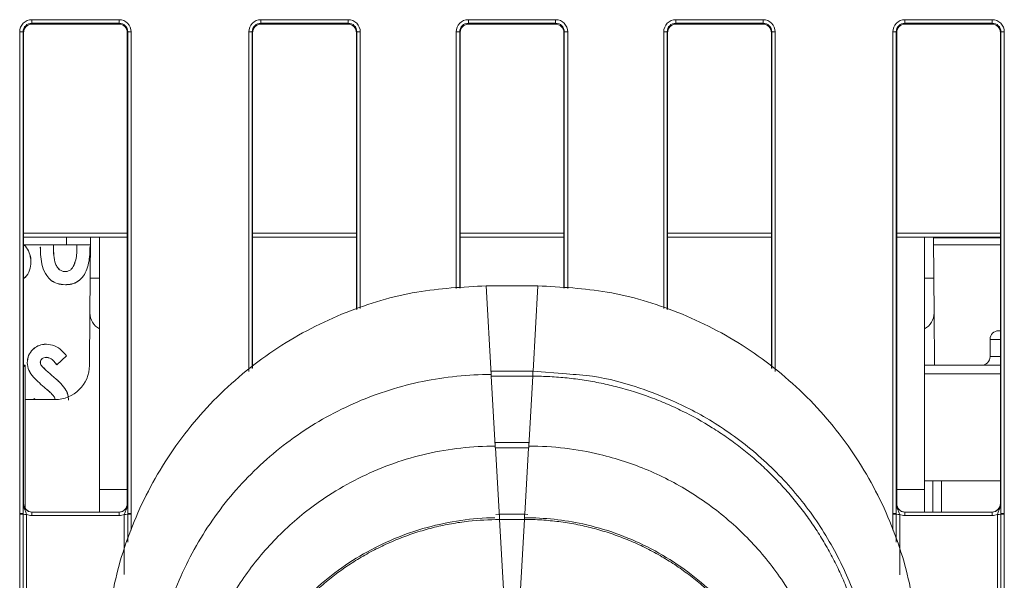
# Model space of a CAD drawing. Header units: millimetres. Extents: x 0 to 2100, y 0 to 1485.
# Tile 14 of 65: x 586 to 643, y 452 to 485. Entities that reach past the tile are written whole.
import ezdxf

# ---------------------------------------------------------------- set-up
doc = ezdxf.new("R2010")
doc.units = ezdxf.units.MM
doc.header["$LTSCALE"] = 5

msp = doc.modelspace()

# ---------------------------------------------------------------- linework, layer by layer
at = {"color": 7, "linetype": 'Continuous', "lineweight": 15}
for p, q in [((586.495, 484.729), (591.543, 484.729)), ((586.495, 484.528), (586.495, 484.729)), ((591.543, 484.528), (591.543, 484.729)), ((599.745, 484.729), (604.793, 484.729)), ((599.745, 484.729), (599.745, 484.528)), ((604.793, 484.729), (604.793, 484.528)), ((611.745, 484.729), (616.793, 484.729)), ((611.745, 484.729), (611.745, 484.528)), ((616.793, 484.729), (616.793, 484.528)), ((623.745, 484.729), (628.793, 484.729)), ((623.745, 484.528), (623.745, 484.729)), ((628.793, 484.528), (628.793, 484.729)), ((636.995, 484.729), (642.043, 484.729)), ((636.995, 484.528), (636.995, 484.729)), ((642.043, 484.528), (642.043, 484.729)), ((591.543, 484.528), (586.495, 484.528)), ((586.495, 484.528), (586.519, 484.479)), ((586.519, 484.479), (591.519, 484.479)), ((591.519, 484.479), (591.543, 484.528)), ((604.793, 484.528), (599.745, 484.528)), ((599.745, 484.528), (599.769, 484.479)), ((599.769, 484.479), (604.769, 484.479)), ((604.769, 484.479), (604.793, 484.528)), ((616.793, 484.528), (611.745, 484.528)), ((611.745, 484.528), (611.769, 484.479)), ((611.769, 484.479), (616.769, 484.479)), ((616.769, 484.479), (616.793, 484.528)), ((628.793, 484.528), (623.745, 484.528)), ((623.745, 484.528), (623.769, 484.479)), ((623.769, 484.479), (628.769, 484.479)), ((628.769, 484.479), (628.793, 484.528)), ((642.043, 484.528), (636.995, 484.528)), ((636.995, 484.528), (637.019, 484.479)), ((637.019, 484.479), (642.019, 484.479)), ((642.019, 484.479), (642.043, 484.528)), ((585.795, 456.149), (585.795, 484.03)), ((585.995, 484.028), (585.995, 456.147)), ((586.019, 483.979), (585.995, 484.028)), ((586.019, 483.979), (586.019, 456.726)), ((592.043, 484.028), (592.019, 483.979)), ((592.019, 483.979), (592.019, 456.726)), ((592.043, 456.147), (592.043, 484.028)), ((592.243, 484.03), (592.243, 456.149)), ((599.269, 483.979), (599.245, 484.028)), ((599.269, 483.979), (599.269, 464.552)), ((605.293, 484.028), (605.269, 483.979)), ((605.269, 467.953), (605.269, 483.979)), ((611.269, 483.979), (611.245, 484.028)), ((611.269, 483.979), (611.269, 469.188)), ((617.293, 484.028), (617.269, 483.979)), ((617.269, 469.188), (617.269, 483.979)), ((623.269, 483.979), (623.245, 484.028)), ((623.269, 483.979), (623.269, 467.953)), ((629.293, 484.028), (629.269, 483.979)), ((629.269, 464.552), (629.269, 483.979)), ((636.295, 456.149), (636.295, 484.03)), ((636.495, 484.028), (636.495, 456.147)), ((636.519, 483.979), (636.495, 484.028)), ((636.519, 456.726), (636.519, 483.979)), ((642.543, 484.028), (642.519, 483.979)), ((642.519, 456.726), (642.519, 483.979)), ((642.543, 456.147), (642.543, 484.028)), ((642.743, 484.03), (642.743, 456.149)), ((592.019, 472.137), (586.019, 472.137)), ((588.498, 472.137), (588.498, 471.706)), ((589.877, 469.763), (589.898, 472.137)), ((590.419, 472.137), (590.419, 457.537)), ((605.269, 472.137), (599.269, 472.137)), ((617.269, 472.137), (611.269, 472.137)), ((629.269, 472.137), (623.269, 472.137)), ((642.519, 472.137), (636.519, 472.137)), ((638.119, 472.137), (638.119, 457.537)), ((638.64, 472.137), (638.661, 469.763)), ((586.019, 471.706), (589.487, 471.706)), ((588.498, 471.706), (586.019, 471.706)), ((586.989, 471.571), (586.988, 471.571)), ((587.757, 471.706), (587.746, 471.563)), ((587.746, 471.563), (587.748, 471.563)), ((587.759, 471.706), (587.748, 471.563)), ((589.894, 471.706), (588.498, 471.706)), ((589.104, 471.611), (589.101, 471.706)), ((589.106, 471.611), (589.102, 471.706)), ((589.106, 471.611), (589.104, 471.611)), ((589.487, 471.706), (589.894, 471.706)), ((589.862, 471.611), (589.864, 471.611)), ((638.644, 471.706), (642.519, 471.706)), ((586.443, 470.705), (586.445, 470.705)), ((588.897, 470.437), (588.896, 470.438)), ((588.432, 470.146), (588.432, 470.147)), ((588.435, 469.389), (588.435, 469.388)), ((589.859, 467.746), (589.877, 469.763)), ((612.769, 469.325), (613.064, 464.194)), ((612.769, 469.325), (615.769, 469.325)), ((638.661, 469.763), (638.679, 467.746)), ((589.859, 467.746), (589.833, 464.719)), ((638.679, 467.746), (638.705, 464.727)), ((642.419, 466.727), (642.519, 466.727)), ((587.339, 465.944), (587.339, 465.945)), ((641.919, 466.227), (641.919, 465.227)), ((586.019, 464.627), (586.119, 464.727)), ((586.019, 464.727), (586.119, 464.727)), ((586.119, 464.727), (586.119, 456.426)), ((586.23, 464.872), (586.228, 464.872)), ((586.986, 464.908), (586.988, 464.908)), ((587.057, 464.704), (587.058, 464.705)), ((587.33, 465.187), (587.33, 465.185)), ((588.507, 465.271), (587.939, 464.751)), ((588.505, 465.271), (587.94, 464.754)), ((638.119, 464.727), (642.519, 464.727)), ((587.632, 464.158), (587.633, 464.159)), ((615.471, 464.394), (613.067, 464.394)), ((613.067, 464.394), (613.067, 464.093)), ((617.417, 464.222), (615.471, 464.393)), ((588.177, 463.67), (588.178, 463.671)), ((613.067, 464.093), (613.07, 464.093)), ((613.07, 464.093), (613.303, 460.049)), ((615.468, 464.093), (613.07, 464.093)), ((615.468, 464.093), (615.236, 460.049)), ((615.468, 464.093), (615.471, 464.093)), ((587.296, 463.387), (587.295, 463.386)), ((587.833, 462.737), (586.119, 462.737)), ((586.578, 462.737), (586.679, 462.797)), ((586.581, 462.737), (586.678, 462.795)), ((615.233, 460.248), (613.305, 460.248)), ((613.305, 460.248), (613.305, 459.948)), ((615.233, 460.248), (615.233, 459.948)), ((613.305, 459.948), (613.308, 459.948)), ((613.308, 459.948), (613.541, 455.904)), ((615.23, 459.948), (613.308, 459.948)), ((615.23, 459.948), (615.233, 459.948)), ((642.519, 458.037), (638.119, 458.037)), ((638.619, 456.226), (638.619, 458.037)), ((590.419, 457.537), (590.419, 456.226)), ((638.119, 457.537), (638.119, 456.226)), ((585.998, 456.726), (586.019, 456.726)), ((586.498, 456.226), (586.498, 456.028)), ((586.498, 456.226), (591.54, 456.226)), ((591.54, 456.226), (591.54, 456.028)), ((592.019, 456.726), (592.04, 456.726)), ((636.498, 456.726), (636.519, 456.726)), ((636.998, 456.226), (636.998, 456.028)), ((636.998, 456.226), (642.04, 456.226)), ((642.04, 456.226), (642.04, 456.028)), ((642.519, 456.726), (642.54, 456.726)), ((585.795, 456.101), (585.795, 456.149)), ((585.795, 446.404), (585.795, 456.101)), ((585.995, 456.147), (585.995, 456.099)), ((585.995, 456.099), (585.995, 446.402)), ((586.195, 456.097), (586.195, 446.401)), ((591.54, 456.028), (586.498, 456.028)), ((592.043, 456.099), (592.043, 456.147)), ((592.243, 456.149), (592.243, 456.101)), ((613.544, 456.103), (613.329, 456.086)), ((614.994, 456.103), (613.544, 456.103)), ((613.544, 455.802), (613.547, 455.802)), ((613.547, 455.802), (613.779, 451.758)), ((614.991, 455.802), (613.547, 455.802)), ((614.991, 455.802), (614.759, 451.758)), ((614.991, 455.802), (614.994, 455.802)), ((615.182, 456.086), (614.994, 456.103)), ((636.295, 456.101), (636.295, 456.149)), ((636.495, 456.147), (636.495, 456.099)), ((642.04, 456.028), (636.998, 456.028)), ((642.343, 446.401), (642.343, 456.097)), ((642.543, 456.099), (642.543, 456.147)), ((642.543, 446.402), (642.543, 456.099)), ((642.743, 456.149), (642.743, 456.101)), ((642.743, 456.101), (642.743, 446.404))]:
    msp.add_line(p, q, dxfattribs=at)
at = {"color": 8, "linetype": 'Continuous', "lineweight": 15}
for p, q in [((599.045, 464.37), (599.045, 484.03)), ((599.245, 484.028), (599.245, 464.532)), ((605.293, 467.96), (605.293, 484.028)), ((605.493, 484.03), (605.493, 468.017)), ((611.045, 469.167), (611.045, 484.03)), ((611.245, 484.028), (611.245, 469.185)), ((617.293, 469.185), (617.293, 484.028)), ((617.493, 484.03), (617.493, 469.167)), ((623.045, 468.017), (623.045, 484.03)), ((623.245, 484.028), (623.245, 467.96)), ((629.293, 464.532), (629.293, 484.028)), ((629.493, 484.03), (629.493, 464.37)), ((586.019, 472.375), (592.019, 472.375)), ((599.269, 472.375), (605.269, 472.375)), ((611.269, 472.375), (617.269, 472.375)), ((623.269, 472.375), (629.269, 472.375)), ((636.519, 472.375), (642.519, 472.375)), ((615.769, 469.325), (615.485, 464.388)), ((642.519, 466.227), (641.919, 466.227)), ((641.919, 465.227), (642.519, 465.227)), ((615.471, 464.394), (615.471, 464.093)), ((642.519, 464.227), (638.119, 464.227)), ((615.23, 459.948), (615.009, 456.102)), ((639.119, 458.037), (639.119, 456.226)), ((590.419, 457.537), (592.019, 457.537)), ((636.519, 457.537), (638.119, 457.537)), ((591.843, 452.614), (591.843, 456.097)), ((592.043, 454.484), (592.043, 456.099)), ((592.243, 456.101), (592.243, 455.179)), ((613.544, 456.103), (613.544, 455.802)), ((614.994, 456.103), (614.994, 455.802)), ((636.295, 455.179), (636.295, 456.101)), ((636.495, 456.099), (636.495, 454.484)), ((636.695, 456.097), (636.695, 452.6))]:
    msp.add_line(p, q, dxfattribs=at)
at = {"color": 7, "linetype": 'Continuous', "lineweight": 15, "flags": 128}
for points in [[(642.519, 472.106), (641.602, 472.106), (639.961, 472.106), (638.641, 472.106)], [(638.641, 472.106), (639.961, 472.106), (641.602, 472.106), (642.519, 472.106)], [(587.94, 464.754), (587.939, 464.753), (587.939, 464.751)], [(588.505, 465.271), (588.506, 465.271), (588.507, 465.271)], [(586.678, 462.795), (586.679, 462.796), (586.679, 462.797)]]:
    msp.add_lwpolyline(points, dxfattribs=at)
at = {"color": 7, "linetype": 'Continuous', "lineweight": 15}
for centre, radius, start, end in [((585.844, 478.181), 5.849, 88.5247, 90.4841), ((592.194, 478.181), 5.849, 89.5159, 91.4753), ((599.094, 478.181), 5.849, 88.5247, 90.4841), ((605.444, 478.181), 5.849, 89.5159, 91.4753), ((611.094, 478.181), 5.849, 88.5247, 90.4841), ((617.444, 478.181), 5.849, 89.5159, 91.4753), ((623.094, 478.181), 5.849, 88.5247, 90.4841), ((629.444, 478.181), 5.849, 89.5159, 91.4753), ((636.344, 478.181), 5.849, 88.5247, 90.4841), ((642.694, 478.181), 5.849, 89.5159, 91.4753), ((590.859, 467.737), 1, 179.5, 243.8715), ((637.679, 467.737), 1, 296.1285, 0.5), ((642.419, 466.227), 0.5, 90, 180), ((587.833, 464.737), 2, 270, 359.5), ((641.419, 465.227), 0.5, 270, 0), ((585.844, 450.3), 5.849, 88.5247, 90.4841), ((585.844, 450.174), 5.927, 88.5405, 90.4739), ((586.146, 462.024), 5.927, 268.5405, 270.4739), ((591.892, 462.024), 5.927, 269.5261, 271.4595), ((592.194, 450.3), 5.849, 89.5159, 91.4753), ((592.194, 450.174), 5.927, 89.5261, 91.4595), ((636.344, 450.3), 5.849, 88.5247, 90.4841), ((636.344, 450.174), 5.927, 88.5405, 90.4739), ((636.646, 462.024), 5.927, 268.5405, 270.4739), ((642.392, 462.024), 5.927, 269.5261, 271.4595), ((642.694, 450.3), 5.849, 89.5159, 91.4753), ((642.694, 450.174), 5.927, 89.5261, 91.4595)]:
    msp.add_arc(centre, radius, start, end, dxfattribs=at)
at = {"color": 8, "linetype": 'Continuous', "lineweight": 15}
for centre, start, end in [((590.224, 456.207), 89.175, 91.4651), ((638.314, 456.207), 88.5349, 90.825)]:
    msp.add_arc(centre, 13.561, start, end, dxfattribs=at)
at = {"color": 7, "linetype": 'Continuous', "lineweight": 15}
for centre, major_axis, ratio, start_param, end_param in [((586.495, 484.029), (0.595, -0.368), 0.999915, 2.124401, 3.695121), ((591.543, 484.029), (0.595, 0.368), 0.999915, 5.729657, 7.300377), ((599.745, 484.029), (0.595, -0.368), 0.999915, 2.124401, 3.695121), ((604.793, 484.029), (0.595, 0.368), 0.999915, 5.729657, 7.300377), ((611.745, 484.029), (0.595, -0.368), 0.999915, 2.124401, 3.695121), ((616.793, 484.029), (0.595, 0.368), 0.999915, 5.729657, 7.300377), ((623.745, 484.029), (0.595, -0.368), 0.999915, 2.124401, 3.695121), ((628.793, 484.029), (0.595, 0.368), 0.999915, 5.729657, 7.300377), ((636.995, 484.029), (0.595, -0.368), 0.999915, 2.124401, 3.695121), ((642.043, 484.029), (0.595, 0.368), 0.999915, 5.729657, 7.300377), ((586.495, 484.028), (0.362, -0.345), 0.999832, 2.3335, 3.90422), ((586.523, 483.979), (0.504, 0), 0.991312, 1.570796, 3.132866), ((591.519, 483.979), (0.425, 0.263), 0.999915, 5.729657, 7.300377), ((591.543, 484.028), (0.362, 0.345), 0.999832, 5.520558, 7.091278), ((599.745, 484.028), (0.362, -0.345), 0.999832, 2.3335, 3.90422), ((599.773, 483.979), (0.504, 0), 0.991312, 1.570799, 3.132866), ((604.765, 483.979), (0.504, 0), 0.991312, 0.008726, 1.570793), ((604.793, 484.028), (0.362, 0.345), 0.999832, 5.520558, 7.091278), ((611.745, 484.028), (0.362, -0.345), 0.999832, 2.3335, 3.90422), ((611.773, 483.979), (0.504, 0), 0.991312, 1.570796, 3.132866), ((616.769, 483.979), (0.425, 0.263), 0.999915, 5.729657, 7.300377), ((616.793, 484.028), (0.362, 0.345), 0.999832, 5.520558, 7.091278), ((623.745, 484.028), (0.362, -0.345), 0.999832, 2.3335, 3.90422), ((623.773, 483.979), (0.504, 0), 0.991312, 1.570796, 3.132866), ((628.765, 483.979), (0.504, 0), 0.991312, 0.008726, 1.570793), ((628.793, 484.028), (0.362, 0.345), 0.999832, 5.520558, 7.091278), ((636.995, 484.028), (0.362, -0.345), 0.999832, 2.3335, 3.90422), ((637.019, 483.979), (0.425, -0.263), 0.999915, 2.124401, 3.695121), ((642.019, 483.979), (0.425, 0.263), 0.999915, 5.729657, 7.300377), ((642.043, 484.028), (0.362, 0.345), 0.999832, 5.520558, 7.091278), ((586.498, 456.726), (0.439, 0.24), 0.999873, 2.641898, 4.212618), ((586.519, 456.726), (0.425, 0.263), 0.999915, 2.588064, 4.158784), ((591.54, 456.726), (0.439, -0.24), 0.999873, 5.21216, 6.78288), ((636.998, 456.726), (0.439, 0.24), 0.999873, 2.641898, 4.212618), ((642.019, 456.726), (0.425, -0.263), 0.999915, 5.265994, 6.836714), ((642.04, 456.726), (0.439, -0.24), 0.999873, 5.21216, 6.78288), ((586.498, 456.728), (0.595, 0.368), 0.999915, 3.710423, 4.158784), ((591.54, 456.728), (0.595, -0.368), 0.999915, 5.265994, 5.714355), ((636.998, 456.728), (0.595, 0.368), 0.999915, 3.710423, 4.158784), ((642.04, 456.728), (0.595, -0.368), 0.999915, 5.265994, 5.714355)]:
    msp.add_ellipse(centre, major_axis=major_axis, ratio=ratio, start_param=start_param, end_param=end_param, dxfattribs=at)
for points, knots in [([(586.019, 483.983), (586.027, 484.047), (586.042, 484.177), (586.157, 484.341), (586.322, 484.456), (586.453, 484.471), (586.519, 484.479)], [0, 0, 0, 0, 0.245899, 0.497266, 0.748633, 1, 1, 1, 1]), ([(599.269, 483.983), (599.277, 484.047), (599.292, 484.177), (599.407, 484.341), (599.572, 484.456), (599.703, 484.471), (599.769, 484.479)], [0, 0, 0, 0, 0.2458986, 0.4972657, 0.7486329, 1, 1, 1, 1]), ([(604.769, 484.479), (604.835, 484.471), (604.966, 484.456), (605.131, 484.341), (605.246, 484.177), (605.261, 484.047), (605.269, 483.983)], [0, 0, 0, 0, 0.2513671, 0.5027343, 0.7541014, 1, 1, 1, 1]), ([(611.269, 483.983), (611.277, 484.047), (611.292, 484.177), (611.407, 484.341), (611.572, 484.456), (611.703, 484.471), (611.769, 484.479)], [0, 0, 0, 0, 0.245899, 0.497266, 0.748633, 1, 1, 1, 1]), ([(623.269, 483.983), (623.277, 484.047), (623.292, 484.177), (623.407, 484.341), (623.572, 484.456), (623.703, 484.471), (623.769, 484.479)], [0, 0, 0, 0, 0.245899, 0.497266, 0.748633, 1, 1, 1, 1]), ([(628.769, 484.479), (628.835, 484.471), (628.966, 484.456), (629.131, 484.341), (629.246, 484.177), (629.261, 484.047), (629.269, 483.983)], [0, 0, 0, 0, 0.251367, 0.502734, 0.754101, 1, 1, 1, 1]), ([(586.019, 471.705), (586.03, 471.698), (586.159, 471.613), (586.32, 471.34), (586.435, 470.998), (586.443, 470.778), (586.445, 470.705)], [0, 0, 0, 0, 0.036393, 0.411914, 0.806724, 1, 1, 1, 1]), ([(586.019, 471.703), (586.03, 471.696), (586.157, 471.613), (586.317, 471.341), (586.434, 470.999), (586.441, 470.778), (586.443, 470.705)], [0, 0, 0, 0, 0.033936, 0.409407, 0.804991, 1, 1, 1, 1]), ([(588.435, 469.388), (588.273, 469.399), (587.981, 469.42), (587.604, 469.622), (587.296, 469.96), (587.01, 470.615), (586.997, 471.192), (586.988, 471.571)], [0, 0, 0, 0, 0.163368, 0.292767, 0.421981, 0.619639, 1, 1, 1, 1]), ([(588.435, 469.389), (588.273, 469.401), (587.981, 469.421), (587.604, 469.624), (587.297, 469.962), (587.012, 470.616), (586.998, 471.192), (586.989, 471.571)], [0, 0, 0, 0, 0.163522, 0.292853, 0.421996, 0.619727, 1, 1, 1, 1]), ([(587.746, 471.563), (587.75, 471.403), (587.757, 471.08), (587.819, 470.674), (587.968, 470.382), (588.126, 470.226), (588.294, 470.154), (588.391, 470.148), (588.432, 470.146)], [0, 0, 0, 0, 0.275245, 0.557108, 0.694887, 0.833395, 0.929395, 1, 1, 1, 1]), ([(587.748, 471.563), (587.751, 471.403), (587.759, 471.08), (587.82, 470.674), (587.97, 470.383), (588.127, 470.228), (588.294, 470.156), (588.391, 470.15), (588.432, 470.147)], [0, 0, 0, 0, 0.2756739, 0.5577798, 0.6952536, 0.833452, 0.9292768, 1, 1, 1, 1]), ([(589.862, 471.611), (589.86, 471.451), (589.852, 470.969), (589.74, 470.335), (589.43, 469.794), (589.104, 469.516), (588.748, 469.403), (588.529, 469.393), (588.435, 469.389)], [0, 0, 0, 0, 0.160979, 0.486084, 0.63235, 0.780223, 0.905943, 1, 1, 1, 1]), ([(589.864, 471.611), (589.862, 471.451), (589.853, 470.969), (589.742, 470.334), (589.432, 469.793), (589.105, 469.514), (588.748, 469.401), (588.529, 469.392), (588.435, 469.388)], [0, 0, 0, 0, 0.160831, 0.485631, 0.632031, 0.780037, 0.905861, 1, 1, 1, 1]), ([(588.896, 470.438), (588.95, 470.567), (589.054, 470.816), (589.096, 471.218), (589.102, 471.479), (589.104, 471.611)], [0, 0, 0, 0, 0.345954, 0.670869, 1, 1, 1, 1]), ([(588.897, 470.437), (588.951, 470.566), (589.056, 470.815), (589.098, 471.218), (589.103, 471.479), (589.106, 471.611)], [0, 0, 0, 0, 0.34617, 0.670978, 1, 1, 1, 1]), ([(586.443, 470.705), (586.427, 470.544), (586.394, 470.22), (586.205, 469.887), (586.047, 469.767), (586.019, 469.746)], [0, 0, 0, 0, 0.44907, 0.901947, 1, 1, 1, 1]), ([(586.445, 470.705), (586.429, 470.544), (586.396, 470.22), (586.207, 469.886), (586.048, 469.765), (586.019, 469.743)], [0, 0, 0, 0, 0.447864, 0.899519, 1, 1, 1, 1]), ([(588.432, 470.147), (588.498, 470.154), (588.626, 470.167), (588.789, 470.281), (588.859, 470.385), (588.896, 470.438)], [0, 0, 0, 0, 0.345271, 0.66111, 1, 1, 1, 1]), ([(588.432, 470.146), (588.499, 470.153), (588.626, 470.166), (588.79, 470.279), (588.861, 470.384), (588.897, 470.437)], [0, 0, 0, 0, 0.34572, 0.661637, 1, 1, 1, 1]), ([(612.769, 469.325), (611.427, 469.254), (608.663, 469.107), (604.563, 467.883), (600.62, 465.853), (597.103, 462.992), (594.241, 459.475), (592.211, 455.532), (590.987, 451.432), (590.84, 448.668), (590.769, 447.326)], [0, 0, 0, 0, 0.116516, 0.240011, 0.368641, 0.5, 0.631359, 0.759989, 0.883484, 1, 1, 1, 1]), ([(637.769, 447.326), (637.698, 448.668), (637.551, 451.432), (636.327, 455.532), (634.297, 459.475), (631.435, 462.992), (627.918, 465.853), (623.975, 467.883), (619.875, 469.107), (617.111, 469.254), (615.769, 469.325)], [0, 0, 0, 0, 0.116516, 0.240011, 0.368641, 0.5, 0.631359, 0.759989, 0.883484, 1, 1, 1, 1]), ([(586.228, 464.872), (586.243, 465.014), (586.273, 465.299), (586.525, 465.635), (586.842, 465.864), (587.129, 465.939), (587.296, 465.944), (587.339, 465.945)], [0, 0, 0, 0, 0.246655, 0.495105, 0.706699, 0.924402, 1, 1, 1, 1]), ([(586.23, 464.872), (586.245, 465.014), (586.275, 465.299), (586.526, 465.634), (586.843, 465.862), (587.129, 465.937), (587.296, 465.942), (587.339, 465.944)], [0, 0, 0, 0, 0.246604, 0.495004, 0.706583, 0.924311, 1, 1, 1, 1]), ([(587.339, 465.945), (587.503, 465.926), (587.831, 465.888), (588.217, 465.602), (588.416, 465.375), (588.507, 465.271)], [0, 0, 0, 0, 0.3492702, 0.7001357, 1, 1, 1, 1]), ([(587.339, 465.944), (587.503, 465.925), (587.831, 465.887), (588.216, 465.6), (588.414, 465.375), (588.505, 465.271)], [0, 0, 0, 0, 0.350089, 0.701768, 1, 1, 1, 1]), ([(587.295, 463.386), (587.173, 463.49), (586.929, 463.699), (586.585, 464.032), (586.292, 464.416), (586.249, 464.725), (586.228, 464.872)], [0, 0, 0, 0, 0.2548998, 0.5100022, 0.7673766, 1, 1, 1, 1]), ([(587.296, 463.387), (587.174, 463.491), (586.93, 463.7), (586.587, 464.034), (586.294, 464.417), (586.25, 464.725), (586.23, 464.872)], [0, 0, 0, 0, 0.255102, 0.510406, 0.767993, 1, 1, 1, 1]), ([(587.33, 465.187), (587.283, 465.184), (587.198, 465.178), (587.089, 465.114), (587.02, 465.039), (586.99, 464.965), (586.987, 464.925), (586.986, 464.908)], [0, 0, 0, 0, 0.284813, 0.518989, 0.753281, 0.896177, 1, 1, 1, 1]), ([(586.986, 464.908), (586.987, 464.89), (586.989, 464.837), (587.015, 464.767), (587.045, 464.721), (587.057, 464.704)], [0, 0, 0, 0, 0.2527683, 0.7197814, 1, 1, 1, 1]), ([(587.33, 465.185), (587.284, 465.182), (587.198, 465.176), (587.09, 465.113), (587.022, 465.039), (586.991, 464.965), (586.989, 464.925), (586.988, 464.908)], [0, 0, 0, 0, 0.285258, 0.519478, 0.753811, 0.896323, 1, 1, 1, 1]), ([(586.988, 464.908), (586.989, 464.89), (586.991, 464.837), (587.017, 464.767), (587.047, 464.722), (587.058, 464.705)], [0, 0, 0, 0, 0.2540817, 0.7228361, 1, 1, 1, 1]), ([(587.057, 464.704), (587.111, 464.645), (587.219, 464.527), (587.415, 464.349), (587.554, 464.227), (587.632, 464.158)], [0, 0, 0, 0, 0.303426, 0.605772, 1, 1, 1, 1]), ([(587.058, 464.705), (587.112, 464.646), (587.221, 464.528), (587.417, 464.35), (587.555, 464.228), (587.633, 464.159)], [0, 0, 0, 0, 0.303576, 0.60607, 1, 1, 1, 1]), ([(587.94, 464.754), (587.892, 464.818), (587.781, 464.966), (587.58, 465.148), (587.402, 465.176), (587.33, 465.187)], [0, 0, 0, 0, 0.310843, 0.722905, 1, 1, 1, 1]), ([(587.939, 464.751), (587.892, 464.815), (587.781, 464.964), (587.58, 465.146), (587.402, 465.174), (587.33, 465.185)], [0, 0, 0, 0, 0.310703, 0.723645, 1, 1, 1, 1]), ([(587.632, 464.158), (587.692, 464.106), (587.815, 464), (587.999, 463.84), (588.118, 463.726), (588.177, 463.67)], [0, 0, 0, 0, 0.3278705, 0.6638147, 1, 1, 1, 1]), ([(587.633, 464.159), (587.694, 464.107), (587.816, 464.001), (588, 463.841), (588.119, 463.728), (588.178, 463.671)], [0, 0, 0, 0, 0.3278, 0.663779, 1, 1, 1, 1]), ([(613.064, 464.194), (612.898, 464.193), (612.069, 464.186), (610.578, 464.069), (608.615, 463.718), (607.177, 463.306), (605.771, 462.805), (604.397, 462.213), (602.654, 461.245), (601.019, 460.104), (599.506, 458.804), (598.135, 457.357), (596.916, 455.779), (595.864, 454.085), (594.987, 452.293), (594.302, 450.422), (593.625, 447.864), (593.515, 445.887), (593.442, 444.574)], [0, 0, 0, 0, 0.0161372, 0.0807637, 0.1453907, 0.2100169, 0.2261541, 0.2907815, 0.3554076, 0.4200351, 0.4846612, 0.5492888, 0.6139148, 0.6785424, 0.7431684, 0.8077959, 0.8724221, 1, 1, 1, 1]), ([(635.319, 444.546), (635.275, 445.558), (635.196, 447.364), (634.677, 449.684), (634.096, 451.469), (633.264, 453.451), (631.943, 455.776), (629.911, 458.29), (627.53, 460.416), (625.347, 461.811), (623.389, 462.775), (621.431, 463.519), (619.371, 464.099), (617.924, 464.19), (617.417, 464.222)], [0, 0, 0, 0, 0.103809, 0.185482, 0.243247, 0.296535, 0.406199, 0.516711, 0.627285, 0.732681, 0.781838, 0.851305, 0.947882, 1, 1, 1, 1]), ([(588.177, 463.67), (588.284, 463.548), (588.476, 463.329), (588.603, 462.977), (588.611, 462.774), (588.614, 462.7)], [0, 0, 0, 0, 0.442171, 0.797248, 1, 1, 1, 1]), ([(588.178, 463.671), (588.285, 463.549), (588.478, 463.33), (588.604, 462.977), (588.613, 462.774), (588.616, 462.7)], [0, 0, 0, 0, 0.441629, 0.796813, 1, 1, 1, 1]), ([(615.471, 464.093), (615.637, 464.092), (616.134, 464.088), (616.962, 464.044), (617.951, 463.943), (618.771, 463.817), (619.585, 463.66), (620.715, 463.397), (621.825, 463.047), (622.753, 462.689), (623.365, 462.434), (624.42, 461.948), (625.581, 461.301), (626.549, 460.66), (627.222, 460.177), (627.876, 459.668), (628.63, 459.018), (629.349, 458.331), (630.033, 457.608), (630.679, 456.852), (631.285, 456.064), (631.852, 455.246), (632.375, 454.4), (632.855, 453.528), (633.29, 452.634), (633.614, 451.871), (633.909, 451.096), (634.28, 449.996), (634.568, 448.869), (634.782, 447.728), (634.976, 446.457), (635.015, 445.337), (635.042, 444.548)], [0, 0, 0, 0, 0.016187, 0.048569, 0.08095, 0.113332, 0.129519, 0.1619, 0.226726, 0.242913, 0.2591, 0.291482, 0.356307, 0.388689, 0.404876, 0.437257, 0.469639, 0.502021, 0.534402, 0.566784, 0.599165, 0.631547, 0.663929, 0.69631, 0.728692, 0.761074, 0.777261, 0.809642, 0.874468, 0.890655, 0.923037, 1, 1, 1, 1]), ([(587.839, 462.738), (587.834, 462.767), (587.818, 462.867), (587.693, 463.024), (587.51, 463.202), (587.367, 463.325), (587.295, 463.386)], [0, 0, 0, 0, 0.102037, 0.346386, 0.671976, 1, 1, 1, 1]), ([(587.84, 462.739), (587.836, 462.768), (587.82, 462.867), (587.694, 463.025), (587.511, 463.204), (587.368, 463.326), (587.296, 463.387)], [0, 0, 0, 0, 0.102282, 0.347148, 0.672362, 1, 1, 1, 1]), ([(613.303, 460.049), (613.137, 460.047), (612.307, 460.04), (610.816, 459.91), (608.859, 459.521), (606.958, 458.913), (605.138, 458.095), (603.149, 456.918), (601.474, 455.581), (600.108, 454.178), (598.863, 452.668), (597.81, 451.007), (596.766, 448.794), (596.098, 446.737), (595.672, 444.415), (595.626, 443.04), (595.602, 442.35)], [0, 0, 0, 0, 0.017891, 0.089563, 0.161236, 0.232907, 0.30458, 0.376251, 0.482013, 0.534758, 0.587501, 0.693184, 0.745887, 0.851569, 0.925577, 1, 1, 1, 1]), ([(632.936, 442.35), (632.935, 442.506), (632.928, 443.325), (632.801, 444.807), (632.415, 446.764), (631.81, 448.666), (630.996, 450.488), (629.822, 452.479), (628.487, 454.155), (627.086, 455.523), (625.578, 456.771), (623.919, 457.827), (621.707, 458.874), (619.653, 459.55), (617.326, 459.966), (615.939, 460.049), (615.239, 460.049), (615.236, 460.049)], [0, 0, 0, 0, 0.016818, 0.08849, 0.160163, 0.231834, 0.303507, 0.375179, 0.480935, 0.533676, 0.586417, 0.692105, 0.744811, 0.850499, 0.92434, 0.999652, 1, 1, 1, 1]), ([(585.995, 456.147), (585.995, 456.198), (585.995, 456.33), (585.996, 456.508), (585.997, 456.637), (585.998, 456.706), (585.998, 456.725), (585.998, 456.726)], [0, 0, 0, 0, 0.217183, 0.553026, 0.876986, 0.994449, 1, 1, 1, 1]), ([(586.195, 456.097), (586.179, 456.141), (586.139, 456.249), (586.056, 456.416), (586.005, 456.583), (585.998, 456.693), (585.998, 456.725), (585.998, 456.726)], [0, 0, 0, 0, 0.200769, 0.498761, 0.853829, 0.993399, 1, 1, 1, 1]), ([(592.019, 456.726), (592.012, 456.661), (591.996, 456.53), (591.881, 456.364), (591.717, 456.25), (591.587, 456.234), (591.523, 456.226)], [0, 0, 0, 0, 0.251367, 0.502734, 0.754101, 1, 1, 1, 1]), ([(592.04, 456.726), (592.04, 456.725), (592.04, 456.693), (592.033, 456.583), (591.982, 456.416), (591.899, 456.249), (591.859, 456.141), (591.843, 456.097)], [0, 0, 0, 0, 0.0066012, 0.1461709, 0.5012392, 0.7992313, 1, 1, 1, 1]), ([(592.04, 456.726), (592.04, 456.725), (592.04, 456.706), (592.041, 456.637), (592.042, 456.508), (592.043, 456.33), (592.043, 456.198), (592.043, 456.147)], [0, 0, 0, 0, 0.005551, 0.123014, 0.446974, 0.782817, 1, 1, 1, 1]), ([(636.495, 456.147), (636.495, 456.198), (636.495, 456.33), (636.496, 456.508), (636.497, 456.637), (636.498, 456.706), (636.498, 456.725), (636.498, 456.726)], [0, 0, 0, 0, 0.217183, 0.553026, 0.876986, 0.994449, 1, 1, 1, 1]), ([(636.695, 456.097), (636.679, 456.141), (636.639, 456.249), (636.556, 456.416), (636.505, 456.583), (636.498, 456.693), (636.498, 456.725), (636.498, 456.726)], [0, 0, 0, 0, 0.2007687, 0.4987608, 0.8538291, 0.9933988, 1, 1, 1, 1]), ([(637.015, 456.226), (636.951, 456.234), (636.821, 456.25), (636.657, 456.364), (636.542, 456.53), (636.527, 456.661), (636.519, 456.726)], [0, 0, 0, 0, 0.245899, 0.497266, 0.748633, 1, 1, 1, 1]), ([(642.54, 456.726), (642.54, 456.725), (642.54, 456.693), (642.533, 456.583), (642.482, 456.416), (642.399, 456.249), (642.359, 456.141), (642.343, 456.097)], [0, 0, 0, 0, 0.006601, 0.146171, 0.501239, 0.799231, 1, 1, 1, 1]), ([(642.54, 456.726), (642.54, 456.725), (642.54, 456.706), (642.541, 456.637), (642.542, 456.508), (642.543, 456.33), (642.543, 456.198), (642.543, 456.147)], [0, 0, 0, 0, 0.005551, 0.123014, 0.446974, 0.782817, 1, 1, 1, 1]), ([(597.816, 440.101), (597.818, 440.267), (597.821, 440.598), (597.855, 441.26), (597.919, 441.92), (598.014, 442.577), (598.13, 443.229), (598.314, 444.038), (598.595, 444.993), (598.878, 445.772), (599.199, 446.536), (599.556, 447.285), (600.039, 448.155), (600.487, 448.853), (600.968, 449.528), (601.48, 450.18), (602.143, 450.923), (602.733, 451.505), (603.351, 452.058), (603.993, 452.582), (604.668, 453.065), (605.225, 453.424), (605.793, 453.766), (606.524, 454.159), (607.277, 454.505), (607.892, 454.754), (608.514, 454.982), (609.306, 455.23), (610.111, 455.429), (610.924, 455.588), (612.011, 455.753), (612.943, 455.783), (613.544, 455.802)], [0, 0, 0, 0, 0.020147, 0.040294, 0.080602, 0.100749, 0.120896, 0.161205, 0.201513, 0.241822, 0.261969, 0.302277, 0.342586, 0.382895, 0.403042, 0.44335, 0.483659, 0.523968, 0.544114, 0.584423, 0.624732, 0.644878, 0.665025, 0.705334, 0.745642, 0.765789, 0.785936, 0.826245, 0.866553, 0.8867, 0.927009, 1, 1, 1, 1]), ([(613.277, 455.899), (613.199, 455.898), (612.458, 455.889), (611.054, 455.746), (609.43, 455.384), (607.852, 454.868), (606.326, 454.204), (604.609, 453.183), (603.035, 451.954), (601.628, 450.536), (600.411, 448.952), (599.405, 447.227), (598.619, 445.39), (598.116, 443.568), (597.864, 442.204), (597.833, 441.487), (597.826, 441.329)], [0, 0, 0, 0, 0.010017, 0.095511, 0.181006, 0.223689, 0.309184, 0.394678, 0.480172, 0.565667, 0.65116, 0.736656, 0.82215, 0.907643, 0.979633, 1, 1, 1, 1]), ([(614.994, 455.802), (615.16, 455.801), (615.491, 455.798), (616.154, 455.765), (616.814, 455.702), (617.47, 455.608), (618.123, 455.494), (618.932, 455.311), (619.888, 455.032), (620.667, 454.749), (621.432, 454.43), (622.181, 454.074), (623.052, 453.592), (623.751, 453.145), (624.427, 452.666), (625.08, 452.155), (625.823, 451.493), (626.407, 450.904), (626.961, 450.288), (627.486, 449.646), (627.97, 448.972), (628.33, 448.415), (628.673, 447.848), (629.067, 447.118), (629.415, 446.365), (629.664, 445.751), (629.893, 445.129), (630.143, 444.338), (630.343, 443.533), (630.503, 442.72), (630.671, 441.634), (630.702, 440.702), (630.722, 440.101)], [0, 0, 0, 0, 0.020147, 0.040294, 0.080602, 0.100749, 0.120896, 0.161205, 0.201513, 0.241822, 0.261969, 0.302277, 0.342586, 0.382895, 0.403042, 0.44335, 0.483659, 0.523968, 0.544114, 0.584423, 0.624732, 0.644878, 0.665025, 0.705334, 0.745642, 0.765789, 0.785936, 0.826245, 0.866553, 0.8867, 0.927009, 1, 1, 1, 1]), ([(629.07, 447.255), (629.064, 447.268), (628.795, 447.892), (628.055, 449.025), (626.85, 450.611), (625.428, 452.018), (623.848, 453.239), (622.125, 454.249), (620.289, 455.035), (618.47, 455.553), (616.7, 455.842), (615.571, 455.903), (615, 455.904), (614.997, 455.904)], [0, 0, 0, 0, 0.002549, 0.117202, 0.231855, 0.346511, 0.461163, 0.575818, 0.690471, 0.805124, 0.901432, 0.999506, 1, 1, 1, 1])]:
    msp.add_open_spline(points, degree=3, knots=knots, dxfattribs=at)

doc.saveas('drawing.dxf')
